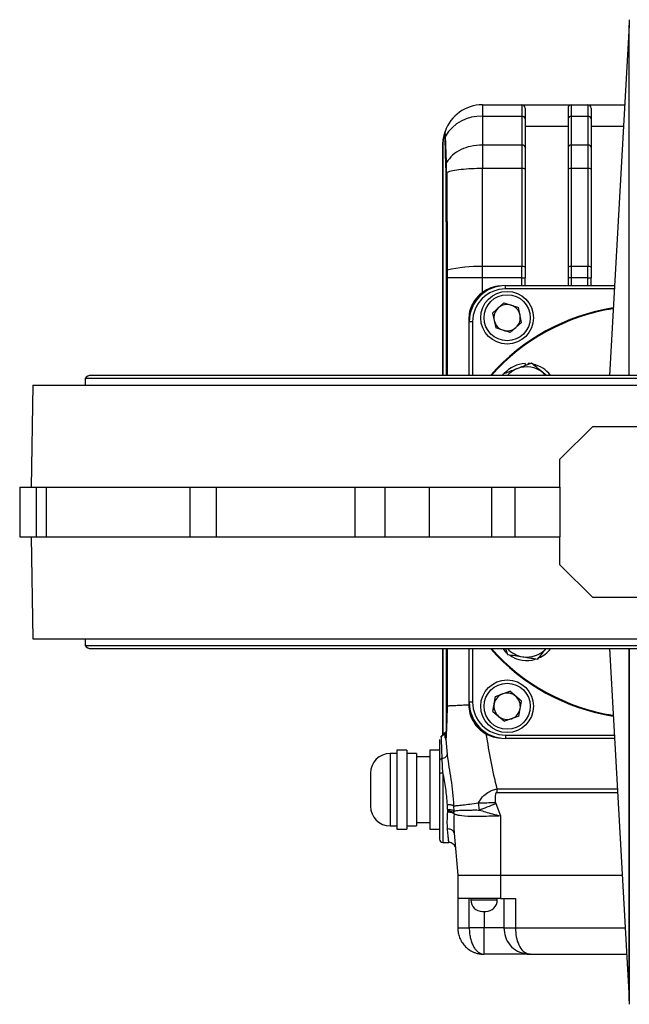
# Model space of a CAD drawing. Header units: millimetres. Extents: x 179 to 1964, y 94 to 1575.
# Tile 9 of 34: x 649 to 834, y 1275 to 1574. Entities that reach past the tile are written whole.
import ezdxf

# ---------------------------------------------------------------- set-up
doc = ezdxf.new("R2010")
doc.units = ezdxf.units.MM

msp = doc.modelspace()

# ---------------------------------------------------------------- linework, layer by layer
at = {"color": 7, "linetype": 'Continuous', "lineweight": 25}
for p, q in [((833.77, 1574.09), (833.68, 1572.32)), ((833.68, 1572.38), (827.77, 1466.08)), ((789.18, 1548.25), (789.18, 1544.74)), ((789.18, 1548.25), (801.18, 1548.25)), ((801.18, 1548.25), (801.18, 1544.74)), ((801.18, 1548.25), (816.18, 1548.25)), ((816.18, 1544.74), (816.18, 1548.25)), ((816.18, 1548.25), (821.18, 1548.25)), ((821.18, 1548.25), (821.18, 1544.74)), ((821.18, 1548.25), (832.34, 1548.25)), ((789.18, 1544.74), (789.18, 1536)), ((801.18, 1544.74), (789.18, 1544.74)), ((801.18, 1544.74), (801.18, 1536)), ((802.18, 1543.97), (802.18, 1535.24)), ((815.18, 1543.97), (815.18, 1535.24)), ((816.18, 1536), (816.18, 1544.74)), ((821.18, 1544.74), (816.18, 1544.74)), ((821.18, 1544.74), (821.18, 1536)), ((822.18, 1543.97), (822.18, 1535.24)), ((777.82, 1540.11), (777.66, 1539.14)), ((777.81, 1540.06), (777.75, 1539.89)), ((777.85, 1540.17), (777.81, 1540.06)), ((815.18, 1541.61), (802.18, 1541.61)), ((831.97, 1541.61), (822.18, 1541.61)), ((777.2, 1536.86), (777.21, 1537.06)), ((777.94, 1538.77), (777.75, 1537.96)), ((777.75, 1537.96), (778, 1529.76)), ((778.27, 1530.73), (777.94, 1538.77)), ((777.19, 1536.87), (777.19, 1466.08)), ((777.2, 1536.86), (777.19, 1536.69)), ((777.2, 1536.75), (777.2, 1536.86)), ((789.18, 1536), (789.18, 1532.81)), ((801.18, 1536), (789.18, 1536)), ((801.18, 1536), (801.18, 1528.89)), ((816.18, 1528.89), (816.18, 1536)), ((821.18, 1536), (816.18, 1536)), ((821.18, 1536), (821.18, 1528.89)), ((789.18, 1499.14), (789.18, 1528.89)), ((801.18, 1528.89), (789.18, 1528.89)), ((801.18, 1528.89), (801.18, 1499.14)), ((802.18, 1528.72), (802.18, 1498.97)), ((815.18, 1528.72), (815.18, 1498.97)), ((816.18, 1499.14), (816.18, 1528.89)), ((821.18, 1528.89), (816.18, 1528.89)), ((821.18, 1528.89), (821.18, 1499.14)), ((822.18, 1528.72), (822.18, 1498.97)), ((778.03, 1527.47), (778.16, 1497.76)), ((778.32, 1527.69), (778.49, 1498)), ((789.18, 1495.67), (789.18, 1499.14)), ((801.18, 1499.14), (789.18, 1499.14)), ((801.18, 1495.67), (801.18, 1499.14)), ((802.18, 1498.97), (802.18, 1495.67)), ((815.18, 1498.97), (815.18, 1495.67)), ((816.18, 1495.67), (816.18, 1499.14)), ((821.18, 1499.14), (816.18, 1499.14)), ((821.18, 1495.67), (821.18, 1499.14)), ((822.18, 1498.97), (822.18, 1495.67)), ((778.16, 1497.76), (778.17, 1495.67)), ((778.49, 1498), (778.49, 1495.67)), ((789.18, 1495.67), (778.49, 1495.67)), ((789.18, 1491.27), (789.18, 1495.67)), ((801.18, 1495.67), (789.18, 1495.67)), ((801.18, 1495.67), (802.18, 1495.67)), ((802.18, 1493.33), (802.18, 1495.67)), ((816.18, 1495.67), (815.18, 1495.67)), ((815.18, 1495.67), (815.18, 1493.33)), ((821.18, 1495.67), (816.18, 1495.67)), ((821.18, 1495.67), (822.18, 1495.67)), ((822.18, 1493.33), (822.18, 1495.67)), ((796.18, 1493.33), (829.29, 1493.33)), ((796.18, 1492.33), (796.18, 1493.33)), ((795.72, 1488.11), (792.28, 1485.01)), ((795.72, 1488.11), (800.13, 1486.68)), ((801.09, 1482.14), (800.13, 1486.68)), ((792.28, 1485.01), (793.24, 1480.48)), ((785.02, 1483.08), (785.02, 1466.08)), ((785.18, 1483.08), (785.02, 1483.08)), ((785.18, 1483.08), (785.18, 1482.33)), ((786.18, 1482.33), (785.18, 1482.33)), ((785.18, 1466.08), (785.18, 1482.33)), ((797.64, 1479.05), (793.24, 1480.48)), ((801.09, 1482.14), (797.64, 1479.05)), ((802.17, 1469.68), (802.17, 1469.05)), ((803.57, 1469.64), (803.07, 1469.68)), ((803.07, 1469.4), (803.07, 1469.68)), ((1007.03, 1466.08), (670.33, 1466.08)), ((795.42, 1466.43), (795.37, 1466.08)), ((808.62, 1466.08), (807.63, 1466.88)), ((652.68, 1463.08), (652.13, 1432.08)), ((652.68, 1463.08), (1024.68, 1463.08)), ((668.58, 1465.08), (668.58, 1463.08)), ((1008.78, 1465.08), (668.58, 1465.08)), ((812.68, 1440.58), (822.68, 1450.58)), ((822.68, 1450.58), (854.68, 1450.58)), ((812.68, 1432.08), (812.68, 1440.58)), ((648.68, 1432.08), (648.68, 1417.08)), ((648.68, 1432.08), (653.8, 1432.08)), ((653.8, 1417.08), (653.8, 1432.08)), ((653.8, 1432.08), (656.67, 1432.08)), ((656.67, 1432.08), (656.67, 1417.08)), ((656.67, 1432.08), (700.48, 1432.08)), ((700.48, 1417.08), (700.48, 1432.08)), ((700.48, 1432.08), (708.3, 1432.08)), ((708.3, 1432.08), (708.3, 1417.08)), ((708.3, 1432.08), (750.49, 1432.08)), ((750.49, 1417.08), (750.49, 1432.08)), ((750.49, 1432.08), (759.63, 1432.08)), ((759.63, 1417.08), (759.63, 1432.08)), ((759.63, 1432.08), (773.06, 1432.08)), ((773.06, 1417.08), (773.06, 1432.08)), ((773.06, 1432.08), (792.06, 1432.08)), ((792.06, 1417.08), (792.06, 1432.08)), ((792.06, 1432.08), (799.13, 1432.08)), ((799.13, 1417.08), (799.13, 1432.08)), ((799.13, 1432.08), (812.68, 1432.08)), ((812.68, 1432.08), (812.68, 1417.08)), ((648.68, 1417.08), (653.8, 1417.08)), ((652.13, 1417.08), (652.68, 1386.08)), ((653.8, 1417.08), (656.67, 1417.08)), ((656.67, 1417.08), (700.48, 1417.08)), ((700.48, 1417.08), (708.3, 1417.08)), ((708.3, 1417.08), (750.49, 1417.08)), ((750.49, 1417.08), (759.63, 1417.08)), ((759.63, 1417.08), (773.06, 1417.08)), ((773.06, 1417.08), (792.06, 1417.08)), ((792.06, 1417.08), (799.13, 1417.08)), ((799.13, 1417.08), (812.68, 1417.08)), ((812.68, 1408.58), (812.68, 1417.08)), ((822.68, 1398.58), (812.68, 1408.58)), ((854.68, 1398.58), (822.68, 1398.58)), ((652.68, 1386.08), (1024.68, 1386.08)), ((668.58, 1386.08), (668.58, 1384.08)), ((668.58, 1384.08), (1008.78, 1384.08)), ((670.33, 1383.08), (1007.03, 1383.08)), ((777.19, 1383.08), (777.19, 1357.25)), ((785.02, 1383.08), (785.02, 1366.06)), ((785.18, 1366.83), (785.18, 1383.08)), ((796.15, 1383.08), (796.83, 1381.32)), ((827.77, 1383.08), (833.68, 1276.77)), ((833.77, 1383.08), (833.77, 1275.07)), ((793.14, 1368.56), (797.49, 1370.14)), ((801.04, 1367.16), (797.49, 1370.14)), ((785.18, 1366.83), (785.18, 1366.08)), ((786.18, 1366.83), (785.18, 1366.83)), ((792.33, 1364), (793.14, 1368.56)), ((800.23, 1362.59), (801.04, 1367.16)), ((785.02, 1366.06), (785.18, 1366.08)), ((792.33, 1364), (795.87, 1361.02)), ((800.23, 1362.59), (795.87, 1361.02)), ((778, 1355.69), (778.01, 1355.69)), ((778.05, 1355.58), (778.05, 1355.69)), ((778.08, 1355.58), (778.06, 1355.58)), ((778.07, 1355.58), (778.07, 1355.58)), ((778.07, 1355.58), (778.08, 1355.47)), ((778.09, 1355.58), (778.08, 1355.58)), ((778.08, 1355.47), (778.47, 1350.98)), ((778.08, 1355.46), (778.08, 1355.47)), ((778.09, 1356.07), (778.09, 1355.64)), ((796.18, 1356.83), (796.18, 1355.83)), ((829.29, 1355.83), (796.18, 1355.83)), ((766.18, 1352.25), (763.18, 1352.25)), ((763.18, 1352.25), (763.18, 1340.25)), ((766.18, 1352.25), (766.18, 1340.25)), ((776.18, 1352.25), (773.18, 1352.25)), ((773.18, 1352.25), (773.18, 1340.25)), ((763.18, 1351.25), (761.18, 1351.25)), ((769.18, 1351.25), (766.18, 1351.25)), ((769.18, 1351.25), (769.18, 1340.25)), ((773.18, 1350.25), (769.18, 1350.25)), ((776.18, 1349.14), (776.18, 1345.07)), ((778.52, 1350.62), (778.47, 1350.98)), ((777.18, 1345.39), (777.18, 1324.25)), ((763.18, 1340.25), (763.18, 1328.25)), ((766.18, 1340.25), (766.18, 1328.25)), ((769.18, 1340.25), (769.18, 1329.25)), ((773.18, 1340.25), (773.18, 1328.25)), ((793.55, 1340.49), (793.55, 1339.44)), ((778.64, 1333.72), (778.63, 1334.14)), ((778.64, 1333.52), (778.64, 1333.72)), ((780.44, 1335.31), (780.53, 1333.7)), ((780.56, 1333.12), (780.53, 1333.7)), ((788.25, 1334.07), (787.96, 1336.27)), ((793.15, 1336.38), (793.23, 1336.05)), ((793.23, 1336.05), (794.68, 1332.26)), ((780.58, 1332.85), (780.56, 1333.12)), ((780.56, 1332.86), (780.56, 1333.12)), ((780.58, 1332.85), (780.56, 1332.86)), ((794.68, 1332.26), (794.68, 1314.25)), ((761.18, 1329.25), (763.18, 1329.25)), ((763.18, 1328.25), (766.18, 1328.25)), ((766.18, 1329.25), (769.18, 1329.25)), ((769.18, 1330.25), (773.18, 1330.25)), ((773.18, 1328.25), (776.18, 1328.25)), ((780.57, 1327.01), (780.48, 1327.24)), ((780.55, 1327.53), (780.57, 1327.01)), ((780.57, 1327.01), (781.68, 1314.25)), ((777.18, 1324.25), (778.97, 1324.25)), ((780.89, 1322.82), (780.89, 1322.83)), ((781.68, 1314.25), (794.68, 1314.25)), ((781.68, 1314.25), (781.68, 1307.25)), ((794.68, 1314.25), (831.6, 1314.25)), ((794.68, 1314.25), (794.68, 1307.25)), ((794.68, 1307.25), (781.68, 1307.25)), ((781.68, 1307.25), (781.68, 1298.25)), ((785.18, 1298.25), (785.18, 1307.25)), ((785.68, 1307.25), (785.68, 1306.75)), ((785.68, 1306.75), (793.68, 1306.75)), ((793.68, 1306.75), (793.68, 1307.25)), ((794.68, 1307.25), (799.18, 1307.25)), ((795.68, 1307.25), (795.68, 1298.25)), ((799.18, 1307.25), (799.18, 1298.25)), ((789.68, 1298.25), (785.18, 1298.25)), ((789.68, 1290.25), (789.68, 1298.25)), ((795.68, 1298.25), (789.68, 1298.25)), ((802.79, 1290.3), (803.18, 1290.3)), ((802.79, 1290.3), (803.67, 1290.25)), ((803.18, 1290.3), (803.67, 1290.25)), ((803.67, 1290.25), (832.93, 1290.25)), ((833.67, 1276.94), (833.77, 1275.07))]:
    msp.add_line(p, q, dxfattribs=at)
at = {"color": 8, "linetype": 'Continuous', "lineweight": 25}
for p, q in [((777.2, 1466.08), (777.2, 1536.86)), ((778.17, 1495.67), (778.17, 1466.08)), ((778.49, 1495.67), (778.49, 1466.08)), ((801.18, 1493.33), (801.18, 1495.67)), ((816.18, 1493.33), (816.18, 1495.67)), ((821.18, 1493.33), (821.18, 1495.67)), ((829.23, 1492.33), (796.18, 1492.33)), ((786.18, 1482.33), (786.18, 1466.08)), ((777.2, 1357.25), (777.2, 1383.08)), ((778.17, 1383.08), (778.17, 1365.86)), ((778.49, 1383.08), (778.49, 1365.74)), ((786.18, 1383.08), (786.18, 1366.83)), ((776.69, 1356.38), (776.73, 1356.4)), ((777.19, 1357.25), (777.2, 1357.25)), ((777.53, 1357.25), (777.2, 1357.25)), ((796.18, 1356.83), (829.23, 1356.83)), ((761.18, 1351.25), (761.18, 1329.25)), ((778.47, 1350.98), (778.49, 1350.78)), ((793.55, 1340.49), (830.14, 1340.49)), ((793.55, 1339.44), (830.2, 1339.44)), ((789.68, 1303.25), (789.68, 1298.25)), ((799.18, 1298.25), (832.49, 1298.25))]:
    msp.add_line(p, q, dxfattribs=at)
at = {"color": 7, "linetype": 'Continuous', "lineweight": 25, "flags": 128}
for points in [[(807.63, 1466.88), (808.4, 1466.17), (808.49, 1466.08)], [(794.68, 1332.26), (794.19, 1332.25), (794.02, 1332.25), (794, 1332.25), (793.67, 1332.24), (793.32, 1332.23), (792.59, 1332.2), (792.13, 1332.19), (791.97, 1332.18), (791.1, 1332.16), (790.38, 1332.14), (789.79, 1332.12), (789.35, 1332.11), (788.37, 1332.09), (787.69, 1332.08), (786.76, 1332.08), (786.15, 1332.09), (785.43, 1332.1), (784.74, 1332.13), (783.71, 1332.2), (782.96, 1332.28), (782.39, 1332.36), (782.12, 1332.41), (781.91, 1332.45), (781.74, 1332.49), (781.74, 1332.49), (781.74, 1332.49), (781.74, 1332.49), (781.74, 1332.49), (781.74, 1332.49), (781.74, 1332.49), (781.74, 1332.49), (781.74, 1332.49), (781.73, 1332.49), (781.73, 1332.49), (781.73, 1332.49), (781.73, 1332.49), (781.71, 1332.5), (781.63, 1332.52), (781.37, 1332.58), (781.17, 1332.64), (781.05, 1332.67), (780.84, 1332.75), (780.68, 1332.81), (780.58, 1332.85)]]:
    msp.add_lwpolyline(points, dxfattribs=at)
at = {"color": 7, "linetype": 'Continuous', "lineweight": 25}
for centre, radius in [((796.68, 1483.58), 8), ((796.68, 1483.58), 7), ((796.68, 1365.58), 8), ((796.68, 1365.58), 7)]:
    msp.add_circle(centre, radius, dxfattribs=at)
for centre, radius, start, end in [((789.18, 1536.25), 12, 90, 161.243), ((801.18, 1547.25), 1, 0, 90), ((816.18, 1547.25), 1, 90, 180), ((821.18, 1547.25), 1, 0, 90), ((788.5, 1532.46), 12.3, 86.8246, 149.1517), ((801.29, 1543.84), 0.907, 8.5517, 96.5409), ((816.08, 1543.84), 0.907, 83.4591, 171.4483), ((821.29, 1543.84), 0.907, 8.5517, 96.5409), ((801.29, 1535.1), 0.907, 8.5517, 96.5409), ((816.08, 1535.1), 0.907, 83.4591, 171.4483), ((821.29, 1535.1), 0.907, 8.5517, 96.5409), ((801.42, 1527.32), 1.59, 61.5184, 98.7795), ((815.94, 1527.32), 1.59, 81.2205, 118.4816), ((821.42, 1527.32), 1.59, 61.5184, 98.7795), ((778.4, 1527.3), 0.399, 101.2156, 154.7779), ((787.93, 1460.06), 39.1, 88.1721, 103.9792), ((801.42, 1497.57), 1.59, 61.5184, 98.7795), ((815.94, 1497.57), 1.59, 81.2205, 118.4816), ((821.42, 1497.57), 1.59, 61.5184, 98.7795), ((796.18, 1482.33), 11, 90, 180), ((795.18, 1483.08), 10, 104.1623, 180), ((796.18, 1482.33), 10, 90, 180), ((795.18, 1483.08), 10.15, 93.2611, 126.2262), ((838.68, 1424.58), 62.5, 99.0073, 138.3943), ((796.68, 1483.58), 4.01, 131.9508, 191.9508), ((796.68, 1483.58), 4.01, 71.9508, 131.9508), ((796.68, 1483.58), 4.01, 11.9508, 71.9508), ((796.68, 1483.58), 4.01, 311.9508, 11.9508), ((796.68, 1483.58), 4.01, 191.9508, 251.9508), ((796.68, 1483.58), 4.01, 251.9508, 311.9508), ((802.62, 1460.64), 9.05, 92.8501, 138.8041), ((802.62, 1460.64), 8, 51.2013, 111.2013), ((802.62, 1460.64), 9.05, 36.9297, 78.063), ((670.33, 1464.05), 2.03, 90, 149.4898), ((802.62, 1460.64), 8, 111.2013, 137.1802), ((670.33, 1385.11), 2.03, 210.5102, 270), ((838.68, 1424.58), 62.5, 221.6057, 260.9927), ((802.62, 1388.52), 9.05, 216.9297, 228.8041), ((802.62, 1388.52), 8, 222.8198, 261.2013), ((802.62, 1388.52), 8, 261.2013, 317.1802), ((802.62, 1388.52), 9.05, 294.0684, 323.0703), ((802.62, 1388.52), 9.05, 235.2977, 286.7727), ((796.68, 1365.58), 4.01, 49.9008, 109.9008), ((796.18, 1366.83), 11, 180, 270), ((796.18, 1366.83), 10, 180, 270), ((796.68, 1365.58), 4.01, 109.9008, 169.9008), ((796.68, 1365.58), 4.01, 349.9008, 49.9008), ((795.18, 1366.08), 10, 180, 255.8377), ((796.68, 1365.58), 4.01, 169.9008, 229.9008), ((796.68, 1365.58), 4.01, 289.9008, 349.9008), ((796.68, 1365.58), 4.01, 229.9008, 289.9008), ((776.19, 1357.25), 1, 299.8201, 0), ((795.18, 1366.08), 10.15, 241.0231, 266.7389), ((761.18, 1345.25), 6, 90, 180), ((761.18, 1335.25), 6, 180, 270), ((777.18, 1325.25), 1, 180, 270), ((789.18, 1306.75), 3.5, 180, 270), ((790.18, 1306.75), 3.5, 270, 0)]:
    msp.add_arc(centre, radius, start, end, dxfattribs=at)
at = {"color": 8, "linetype": 'Continuous', "lineweight": 25}
for centre, radius, start, end in [((838.68, 1424.58), 62.75, 98.958, 138.5967), ((838.68, 1424.58), 62.75, 221.4033, 261.042), ((776.2, 1357.25), 1, 323.6414, 0.0007)]:
    msp.add_arc(centre, radius, start, end, dxfattribs=at)
for points, knots in [([(833.68, 1466.08), (833.68, 1467.06), (833.68, 1472.06), (833.68, 1480.79), (833.68, 1492.14), (833.68, 1502.99), (833.68, 1513.29), (833.68, 1522.95), (833.68, 1531.91), (833.68, 1540.12), (833.68, 1547.49), (833.68, 1554), (833.68, 1559.58), (833.68, 1564.21), (833.68, 1567.83), (833.68, 1570.47), (833.68, 1571.95), (833.68, 1572.55), (833.68, 1572.38), (833.68, 1572.38)], [0, 0, 0, 0, 0.0160312, 0.0816283, 0.1472256, 0.2128229, 0.2784202, 0.3440176, 0.4096151, 0.4752126, 0.5408102, 0.6064078, 0.6720055, 0.7376033, 0.8032011, 0.8687989, 0.9343969, 0.9999948, 1, 1, 1, 1]), ([(833.68, 1276.78), (833.68, 1276.88), (833.68, 1277.08), (833.68, 1278.72), (833.68, 1281.31), (833.68, 1284.95), (833.68, 1289.57), (833.68, 1295.16), (833.68, 1301.66), (833.68, 1309.04), (833.68, 1317.24), (833.68, 1326.21), (833.68, 1335.87), (833.68, 1346.17), (833.68, 1357.01), (833.68, 1368.37), (833.68, 1377.09), (833.68, 1382.1), (833.68, 1383.08)], [0, 0, 0, 0, 0.065582, 0.13118, 0.196779, 0.262378, 0.327976, 0.393575, 0.459174, 0.524773, 0.590372, 0.655971, 0.72157, 0.787169, 0.852768, 0.918367, 0.983967, 1, 1, 1, 1]), ([(776.95, 1349.69), (776.91, 1350.9), (776.83, 1353.23), (776.76, 1355.43), (776.73, 1356.5), (776.73, 1356.36), (776.73, 1356.32)], [0, 0, 0, 0, 0.3078203, 0.5957583, 0.8909044, 1, 1, 1, 1]), ([(778.1, 1355.58), (778.1, 1355.52), (778.09, 1355.43), (778.08, 1355.45), (778.08, 1355.46)], [0, 0, 0, 0, 0.667136, 1, 1, 1, 1]), ([(780.56, 1332.86), (780.52, 1331.75), (780.46, 1329.81), (780.52, 1328.21), (780.55, 1327.53)], [0, 0, 0, 0, 0.57455, 1, 1, 1, 1]), ([(780.48, 1327.24), (780.46, 1327.34), (780.39, 1327.62), (779.97, 1328), (779.32, 1328.29), (778.82, 1328.31), (778.57, 1328.32)], [0, 0, 0, 0, 0.146306, 0.437672, 0.729037, 1, 1, 1, 1])]:
    msp.add_open_spline(points, degree=3, knots=knots, dxfattribs=at)
at = {"color": 7, "linetype": 'Continuous', "lineweight": 25}
for points, knots in [([(802.18, 1547.25), (802.18, 1547.21), (802.18, 1547.13), (802.18, 1546.46), (802.18, 1545.45), (802.18, 1544.46), (802.18, 1543.97)], [0, 0, 0, 0, 0.248086, 0.5, 0.751914, 1, 1, 1, 1]), ([(815.18, 1547.25), (815.18, 1547.21), (815.18, 1547.13), (815.18, 1546.46), (815.18, 1545.45), (815.18, 1544.46), (815.18, 1543.97)], [0, 0, 0, 0, 0.2480864, 0.5, 0.7519136, 1, 1, 1, 1]), ([(822.18, 1547.25), (822.18, 1547.21), (822.18, 1547.13), (822.18, 1546.46), (822.18, 1545.45), (822.18, 1544.46), (822.18, 1543.97)], [0, 0, 0, 0, 0.248086, 0.5, 0.751914, 1, 1, 1, 1]), ([(777.82, 1540.11), (777.8, 1540.06), (777.76, 1539.94), (777.71, 1539.78), (777.65, 1539.59), (777.59, 1539.36), (777.53, 1539.13), (777.49, 1538.95), (777.46, 1538.83), (777.44, 1538.71), (777.42, 1538.61), (777.4, 1538.5), (777.37, 1538.37), (777.34, 1538.19), (777.3, 1537.93), (777.25, 1537.58), (777.22, 1537.24), (777.21, 1537.06)], [0, 0, 0, 0, 0.07798, 0.181589, 0.266872, 0.35997, 0.457112, 0.513443, 0.562426, 0.609706, 0.670476, 0.718682, 0.775516, 0.831112, 0.886836, 0.942936, 1, 1, 1, 1]), ([(777.94, 1538.77), (777.93, 1539.16), (777.89, 1540.04), (777.84, 1540.08), (777.82, 1540.11)], [0, 0, 0, 0, 0.446191, 1, 1, 1, 1]), ([(777.2, 1536.86), (777.21, 1536.99), (777.23, 1537.24), (777.25, 1537.52), (777.28, 1537.72), (777.3, 1537.85), (777.33, 1537.94), (777.35, 1538.01), (777.37, 1538.07), (777.39, 1538.14), (777.41, 1538.21), (777.43, 1538.29), (777.44, 1538.35), (777.46, 1538.44), (777.48, 1538.52), (777.51, 1538.64), (777.53, 1538.74), (777.56, 1538.84), (777.59, 1538.94), (777.63, 1539.04), (777.65, 1539.11), (777.66, 1539.14)], [0, 0, 0, 0, 0.054063, 0.111396, 0.167971, 0.223069, 0.279285, 0.315631, 0.369636, 0.412731, 0.450194, 0.492638, 0.540063, 0.546622, 0.614966, 0.669243, 0.724068, 0.779202, 0.849862, 0.927984, 1, 1, 1, 1]), ([(777.2, 1536.84), (777.2, 1536.85), (777.2, 1536.87), (777.21, 1537), (777.21, 1537.06)], [0, 0, 0, 0, 0.475232, 1, 1, 1, 1]), ([(777.66, 1539.14), (777.68, 1539.12), (777.71, 1539.09), (777.74, 1538.34), (777.75, 1537.96)], [0, 0, 0, 0, 0.500164, 1, 1, 1, 1]), ([(789.18, 1536), (787.96, 1535.94), (785.67, 1535.82), (782.56, 1534.69), (779.96, 1533.04), (778.83, 1531.5), (778.27, 1530.73)], [0, 0, 0, 0, 0.268353, 0.500099, 0.750069, 1, 1, 1, 1]), ([(778.27, 1530.73), (778.2, 1530.57), (778.04, 1530.26), (778.02, 1529.93), (778, 1529.76)], [0, 0, 0, 0, 0.499663, 1, 1, 1, 1]), ([(778, 1529.76), (778.01, 1529.45), (778.03, 1528.82), (778.03, 1527.92), (778.03, 1527.47)], [0, 0, 0, 0, 0.5, 1, 1, 1, 1]), ([(778.32, 1527.69), (778.32, 1527.99), (778.31, 1528.59), (778.3, 1529.41), (778.29, 1530.15), (778.28, 1530.54), (778.27, 1530.73)], [0, 0, 0, 0, 0.2500157, 0.5000209, 0.7500157, 1, 1, 1, 1]), ([(778.49, 1498), (778.4, 1497.96), (778.22, 1497.89), (778.18, 1497.81), (778.16, 1497.76)], [0, 0, 0, 0, 0.50001, 1, 1, 1, 1]), ([(778.17, 1495.67), (778.19, 1495.67), (778.22, 1495.67), (778.4, 1495.67), (778.49, 1495.67)], [0, 0, 0, 0, 0.5, 1, 1, 1, 1]), ([(789.18, 1491.27), (788.57, 1490.76), (787.62, 1489.96), (786.85, 1488.9), (786.43, 1488.24), (785.87, 1487.25), (785.18, 1485.49), (785.07, 1483.89), (785.02, 1483.08)], [0, 0, 0, 0, 0.248761, 0.387055, 0.412404, 0.497967, 0.747371, 1, 1, 1, 1]), ([(804.03, 1469.77), (803.9, 1469.72), (803.64, 1469.62), (803.09, 1469.4), (802.38, 1469.13), (801.51, 1468.79), (800.62, 1468.45), (800.02, 1468.22), (799.73, 1468.1)], [0, 0, 0, 0, 0.094156, 0.188349, 0.389567, 0.591343, 0.795224, 1, 1, 1, 1]), ([(807.63, 1466.88), (807.55, 1466.94), (806.9, 1467.46), (805.68, 1468.44), (804.59, 1469.33), (804.03, 1469.77)], [0, 0, 0, 0, 0.070086, 0.530782, 1, 1, 1, 1]), ([(799.73, 1468.1), (799.41, 1467.98), (797.96, 1467.41), (796.54, 1466.86), (795.42, 1466.43)], [0, 0, 0, 0, 0.214378, 1, 1, 1, 1]), ([(805.96, 1379.9), (806.43, 1380.49), (807.27, 1381.53), (808.13, 1382.61), (808.51, 1383.08)], [0, 0, 0, 0, 0.560947, 1, 1, 1, 1]), ([(796.83, 1381.32), (797.57, 1381.2), (799.07, 1380.97), (800.62, 1380.73), (801.4, 1380.61)], [0, 0, 0, 0, 0.495458, 1, 1, 1, 1]), ([(801.4, 1380.61), (801.5, 1380.59), (802.32, 1380.47), (803.87, 1380.23), (805.26, 1380.01), (805.96, 1379.9)], [0, 0, 0, 0, 0.070086, 0.530782, 1, 1, 1, 1]), ([(778.17, 1365.86), (778.16, 1365.07), (778.16, 1363.59), (778.15, 1361.63), (778.13, 1360.03), (778.12, 1358.57), (778.11, 1357.19), (778.09, 1356.39), (778.09, 1356.07)], [0, 0, 0, 0, 0.228822, 0.433943, 0.578027, 0.705146, 0.879622, 1, 1, 1, 1]), ([(778.51, 1365.74), (778.48, 1364.89), (778.42, 1363.29), (778.35, 1361.2), (778.28, 1359.52), (778.22, 1358.01), (778.17, 1356.84), (778.13, 1356.01), (778.11, 1355.76), (778.11, 1355.64)], [0, 0, 0, 0, 0.230394, 0.436552, 0.580012, 0.704248, 0.876841, 0.943861, 1, 1, 1, 1]), ([(778.17, 1365.86), (778.19, 1365.83), (778.23, 1365.79), (778.42, 1365.75), (778.49, 1365.74)], [0, 0, 0, 0, 0.606736, 1, 1, 1, 1]), ([(778.51, 1365.74), (778.51, 1365.74), (778.5, 1365.74), (778.5, 1365.74), (778.49, 1365.74)], [0, 0, 0, 0, 0.499851, 1, 1, 1, 1]), ([(778.51, 1365.74), (778.85, 1365.75), (779.56, 1365.79), (781.06, 1365.86), (782.87, 1365.95), (784.29, 1366.02), (785.02, 1366.06)], [0, 0, 0, 0, 0.230988, 0.477012, 0.734818, 1, 1, 1, 1]), ([(785.02, 1366.06), (785.09, 1365.17), (785.23, 1363.36), (786.34, 1360.85), (788.01, 1358.68), (789.52, 1357.68), (790.26, 1357.2)], [0, 0, 0, 0, 0.246574, 0.499215, 0.755661, 1, 1, 1, 1]), ([(777.7, 1357.6), (777.62, 1357.42), (777.46, 1357.01), (777.06, 1356.62), (776.75, 1356.5), (776.67, 1356.47)], [0, 0, 0, 0, 0.373424, 0.83462, 1, 1, 1, 1]), ([(777.89, 1356.07), (777.88, 1356.27), (777.86, 1356.67), (777.83, 1357.11), (777.8, 1357.42), (777.76, 1357.65), (777.73, 1357.61), (777.72, 1357.59)], [0, 0, 0, 0, 0.1843438, 0.3607199, 0.5302871, 0.6945751, 1, 1, 1, 1]), ([(776.18, 1355.46), (776.18, 1355.41), (776.18, 1355.28), (776.18, 1354.67), (776.18, 1353.79), (776.18, 1352.78), (776.18, 1351.77), (776.18, 1350.57), (776.18, 1349.62), (776.18, 1349.14)], [0, 0, 0, 0, 0.120554, 0.287198, 0.48501, 0.602468, 0.720235, 0.85984, 1, 1, 1, 1]), ([(776.69, 1356.44), (776.67, 1356.43), (776.56, 1356.38), (776.47, 1356.28), (776.4, 1356.19)], [0, 0, 0, 0, 0.0934571, 1, 1, 1, 1]), ([(776.69, 1356.44), (776.67, 1356.43), (776.56, 1356.38), (776.47, 1356.28), (776.4, 1356.19)], [0, 0, 0, 0, 0.093323, 1, 1, 1, 1]), ([(778.05, 1355.69), (778.04, 1355.77), (778.01, 1355.94), (777.97, 1355.99), (777.93, 1356.02), (777.9, 1356.05), (777.89, 1356.07)], [0, 0, 0, 0, 0.242907, 0.490874, 0.7431, 1, 1, 1, 1]), ([(777.9, 1356.07), (777.93, 1355.91), (777.97, 1355.74), (778, 1355.69), (778, 1355.69)], [0, 0, 0, 0, 0.9643866, 1, 1, 1, 1]), ([(778.08, 1355.47), (778.07, 1355.49), (778.07, 1355.51), (778.07, 1355.53), (778.07, 1355.55), (778.07, 1355.57), (778.07, 1355.58)], [0, 0, 0, 0, 0.500024, 0.518265, 0.648853, 1, 1, 1, 1]), ([(790.26, 1357.2), (790.71, 1354.4), (791.6, 1348.79), (792.9, 1343.26), (793.55, 1340.49)], [0, 0, 0, 0, 0.498801, 1, 1, 1, 1]), ([(776.95, 1349.69), (776.84, 1349.67), (776.63, 1349.63), (776.37, 1349.49), (776.21, 1349.32), (776.19, 1349.2), (776.18, 1349.14)], [0, 0, 0, 0, 0.250725, 0.510589, 0.764705, 1, 1, 1, 1]), ([(776.95, 1349.69), (777.16, 1349.75), (777.59, 1349.86), (778.1, 1350.18), (778.44, 1350.57), (778.46, 1350.85), (778.47, 1350.98)], [0, 0, 0, 0, 0.2416161, 0.4989651, 0.7568796, 1, 1, 1, 1]), ([(777.18, 1345.39), (777.13, 1346.23), (777.03, 1347.74), (776.97, 1349.09), (776.95, 1349.69)], [0, 0, 0, 0, 0.5551257, 1, 1, 1, 1]), ([(778.49, 1350.78), (778.65, 1349.57), (778.95, 1347.22), (779.62, 1343.35), (780.17, 1339.35), (780.35, 1336.68), (780.44, 1335.31)], [0, 0, 0, 0, 0.254974, 0.494094, 0.738909, 1, 1, 1, 1]), ([(776.18, 1345.07), (776.18, 1343.94), (776.18, 1341.64), (776.18, 1338.03), (776.18, 1334.55), (776.18, 1331.43), (776.18, 1328.79), (776.18, 1326.79), (776.18, 1325.49), (776.18, 1325.33), (776.18, 1325.25)], [0, 0, 0, 0, 0.123224, 0.25, 0.376776, 0.5, 0.623224, 0.75, 0.876776, 1, 1, 1, 1]), ([(778.54, 1335.63), (778.48, 1336.49), (778.38, 1338.13), (778.06, 1340.64), (777.64, 1343.06), (777.34, 1344.62), (777.18, 1345.39)], [0, 0, 0, 0, 0.263499, 0.508071, 0.75328, 1, 1, 1, 1]), ([(787.96, 1336.27), (788.34, 1336.9), (789.09, 1338.11), (790.64, 1339.36), (792.16, 1340.13), (793.12, 1340.38), (793.55, 1340.49)], [0, 0, 0, 0, 0.30964, 0.601013, 0.819123, 1, 1, 1, 1]), ([(793.15, 1336.38), (793.1, 1337.23), (793.05, 1338.21), (793.29, 1339.22), (793.39, 1339.37), (793.44, 1339.41), (793.49, 1339.44), (793.53, 1339.44), (793.55, 1339.44)], [0, 0, 0, 0, 0.792952, 0.923496, 0.945951, 0.965385, 0.982906, 1, 1, 1, 1]), ([(780.44, 1335.31), (780.36, 1335.36), (780.2, 1335.46), (779.73, 1335.58), (779.16, 1335.64), (778.74, 1335.64), (778.54, 1335.63)], [0, 0, 0, 0, 0.2436726, 0.5000009, 0.7563287, 1, 1, 1, 1]), ([(778.63, 1334.14), (778.62, 1334.24), (778.61, 1334.52), (778.57, 1335.01), (778.55, 1335.41), (778.54, 1335.63)], [0, 0, 0, 0, 0.204674, 0.56351, 1, 1, 1, 1]), ([(780.53, 1333.7), (780.45, 1333.77), (780.29, 1333.91), (779.82, 1334.06), (779.25, 1334.15), (778.83, 1334.14), (778.63, 1334.14)], [0, 0, 0, 0, 0.244447, 0.501007, 0.757025, 1, 1, 1, 1]), ([(780.56, 1333.12), (780.48, 1333.2), (780.32, 1333.36), (779.86, 1333.56), (779.28, 1333.69), (778.85, 1333.71), (778.64, 1333.72)], [0, 0, 0, 0, 0.243853, 0.500534, 0.756927, 1, 1, 1, 1]), ([(780.44, 1335.31), (780.78, 1335.35), (781.45, 1335.44), (783.17, 1335.62), (785.32, 1335.88), (787.06, 1336.14), (787.96, 1336.27)], [0, 0, 0, 0, 0.24886, 0.502732, 0.742075, 1, 1, 1, 1]), ([(780.53, 1333.7), (780.63, 1333.74), (780.83, 1333.82), (781.25, 1333.92), (781.85, 1333.97), (782.58, 1334.03), (783.49, 1334.05), (784.36, 1334.07), (785.45, 1334.06), (786.73, 1334.09), (787.75, 1334.08), (788.25, 1334.07)], [0, 0, 0, 0, 0.084433, 0.184165, 0.272055, 0.41634, 0.517873, 0.624215, 0.723523, 0.867156, 1, 1, 1, 1]), ([(787.96, 1336.27), (788.79, 1336.28), (790.46, 1336.29), (792.25, 1336.35), (793.15, 1336.38)], [0, 0, 0, 0, 0.500374, 1, 1, 1, 1]), ([(788.25, 1334.07), (789.04, 1334.37), (790.63, 1334.98), (792.36, 1335.69), (793.23, 1336.05)], [0, 0, 0, 0, 0.5, 1, 1, 1, 1]), ([(788.25, 1334.07), (788.86, 1333.88), (790.15, 1333.47), (792.32, 1332.87), (793.86, 1332.47), (794.68, 1332.26)], [0, 0, 0, 0, 0.296638, 0.629078, 1, 1, 1, 1]), ([(778.57, 1328.32), (778.54, 1329.07), (778.48, 1330.6), (778.58, 1332.53), (778.64, 1333.52)], [0, 0, 0, 0, 0.486679, 1, 1, 1, 1]), ([(778.64, 1333.52), (778.85, 1333.51), (779.28, 1333.48), (779.86, 1333.33), (780.33, 1333.12), (780.48, 1332.94), (780.56, 1332.86)], [0, 0, 0, 0, 0.243332, 0.5, 0.756668, 1, 1, 1, 1]), ([(778.97, 1324.25), (778.97, 1324.3), (778.96, 1324.4), (778.88, 1325.22), (778.75, 1326.48), (778.63, 1327.7), (778.57, 1328.32)], [0, 0, 0, 0, 0.248142, 0.49912, 0.744773, 1, 1, 1, 1]), ([(780.85, 1322.83), (780.83, 1322.93), (780.75, 1323.28), (780.35, 1323.75), (779.72, 1324.17), (779.22, 1324.22), (778.97, 1324.25)], [0, 0, 0, 0, 0.1264, 0.4176, 0.7088, 1, 1, 1, 1]), ([(789.18, 1303.25), (789.19, 1303.25), (789.2, 1303.25), (789.26, 1303.25), (789.33, 1303.25), (789.41, 1303.25), (789.52, 1303.25), (789.68, 1303.25), (789.84, 1303.25), (789.96, 1303.25), (790.04, 1303.25), (790.1, 1303.25), (790.16, 1303.25), (790.18, 1303.25), (790.18, 1303.25)], [0, 0, 0, 0, 0.119721, 0.185032, 0.25, 0.31531, 0.380279, 0.5, 0.619721, 0.685032, 0.75, 0.81531, 0.880279, 1, 1, 1, 1]), ([(781.68, 1298.25), (781.71, 1297.76), (781.76, 1296.79), (782.18, 1295.36), (782.85, 1294), (783.78, 1292.77), (784.98, 1291.71), (786.2, 1291.01), (787.36, 1290.57), (788.46, 1290.3), (789.25, 1290.27), (789.68, 1290.25)], [0, 0, 0, 0, 0.107529, 0.2172552, 0.3312548, 0.4527762, 0.5772903, 0.7167556, 0.7965119, 0.8909241, 1, 1, 1, 1]), ([(785.18, 1298.25), (785.2, 1297.76), (785.23, 1296.79), (785.46, 1295.36), (785.84, 1294), (786.3, 1292.92), (786.8, 1292.08), (787.29, 1291.44), (787.91, 1290.86), (788.71, 1290.36), (789.33, 1290.29), (789.68, 1290.25)], [0, 0, 0, 0, 0.107516, 0.2172564, 0.331267, 0.4527775, 0.5342379, 0.6222694, 0.7169884, 0.8419288, 1, 1, 1, 1]), ([(795.68, 1298.25), (795.77, 1297.34), (795.97, 1295.44), (797.49, 1292.93), (799.82, 1290.97), (801.78, 1290.53), (802.79, 1290.3)], [0, 0, 0, 0, 0.218903, 0.454223, 0.716106, 1, 1, 1, 1]), ([(799.18, 1298.25), (799.23, 1297.34), (799.34, 1295.44), (800.2, 1292.93), (801.51, 1290.97), (802.61, 1290.53), (803.18, 1290.3)], [0, 0, 0, 0, 0.2189, 0.454221, 0.716106, 1, 1, 1, 1]), ([(803.67, 1290.25), (803.6, 1290.25), (803.45, 1290.25), (802.61, 1290.25), (801.29, 1290.25), (799.47, 1290.25), (797.26, 1290.25), (794.8, 1290.25), (792.24, 1290.25), (790.52, 1290.25), (789.68, 1290.25)], [0, 0, 0, 0, 0.1169, 0.240476, 0.368942, 0.5, 0.631058, 0.759524, 0.8831, 1, 1, 1, 1])]:
    msp.add_open_spline(points, degree=3, knots=knots, dxfattribs=at)
for points in [[(802.18, 1535.24), (802.18, 1534.32), (802.18, 1532.48), (802.18, 1529.97), (802.18, 1528.72)], [(815.18, 1535.24), (815.18, 1534.32), (815.18, 1532.48), (815.18, 1529.97), (815.18, 1528.72)], [(822.18, 1535.24), (822.18, 1534.32), (822.18, 1532.48), (822.18, 1529.97), (822.18, 1528.72)], [(789.18, 1532.81), (789.18, 1532.19), (789.18, 1530.94), (789.18, 1529.58), (789.18, 1528.89)], [(789.18, 1528.89), (788.05, 1528.88), (785.78, 1528.84), (782.67, 1528.59), (780.01, 1528.21), (778.88, 1527.87), (778.32, 1527.69)], [(755.18, 1345.25), (755.18, 1345.17), (755.18, 1345.02), (755.18, 1343.87), (755.18, 1342.21), (755.18, 1340.9), (755.18, 1340.25)], [(776.18, 1345.07), (776.2, 1345.11), (776.23, 1345.2), (776.46, 1345.31), (776.79, 1345.38), (777.05, 1345.39), (777.18, 1345.39)], [(755.18, 1340.25), (755.18, 1339.59), (755.18, 1338.28), (755.18, 1336.63), (755.18, 1335.47), (755.18, 1335.32), (755.18, 1335.25)], [(781.68, 1298.25), (781.73, 1298.25), (781.84, 1298.25), (782.65, 1298.25), (783.81, 1298.25), (784.72, 1298.25), (785.18, 1298.25)], [(795.68, 1298.25), (795.73, 1298.25), (795.84, 1298.25), (796.65, 1298.25), (797.81, 1298.25), (798.72, 1298.25), (799.18, 1298.25)]]:
    msp.add_open_spline(points, degree=3, dxfattribs=at)

doc.saveas('drawing.dxf')
